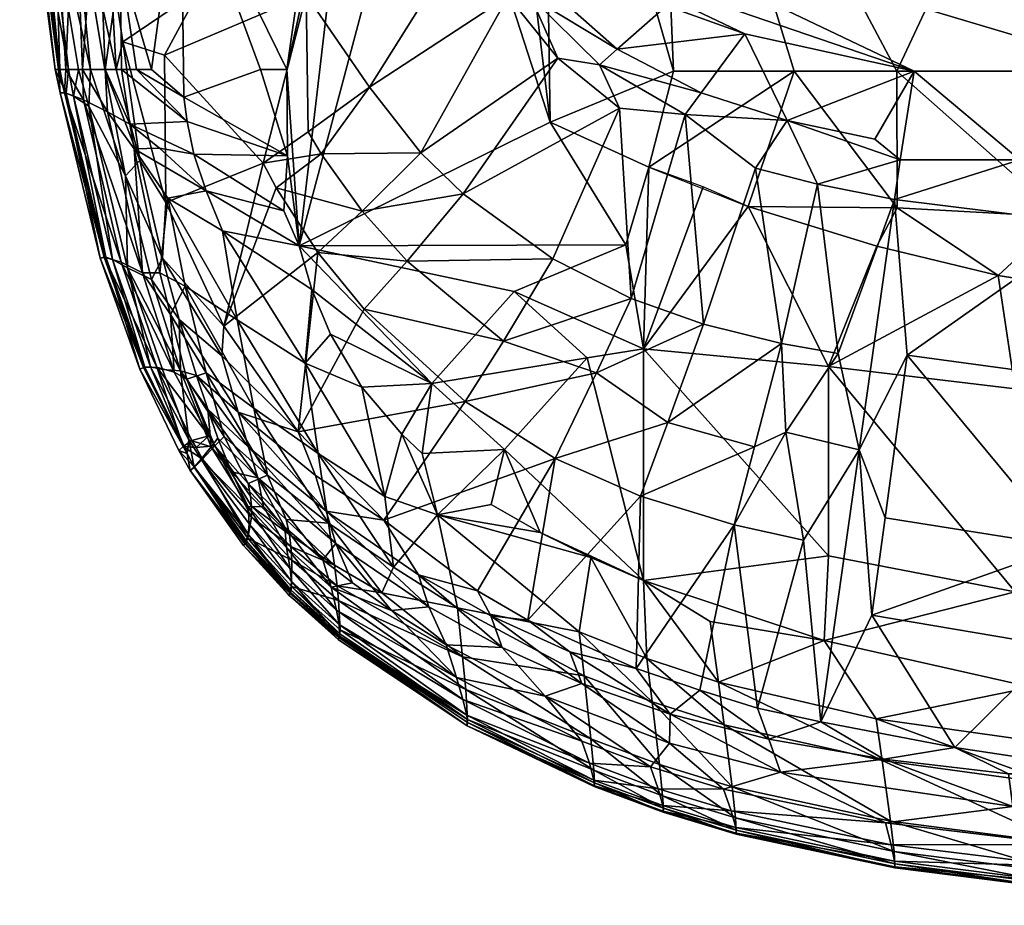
# Model space of a CAD drawing. Header units: inches. Extents: x 0 to 82.4, y -88 to 0.
# Tile 255 of 256: x 57.6 to 66.6, y -88 to -79.9. Entities that reach past the tile are written whole.
import ezdxf

# ---------------------------------------------------------------- set-up
doc = ezdxf.new("R2010")
doc.units = ezdxf.units.IN
doc.header["$MEASUREMENT"] = 0
doc.layers.add('AFUCH-3-STUP', color=5, linetype='Continuous')

msp = doc.modelspace()

# ---------------------------------------------------------------- meshes
at = {"layer": 'AFUCH-3-STUP'}
mesh = msp.add_polyface(dxfattribs=at)
corners = [(57.7388, -78.4753, 15.8189), (57.6694, -76.2211, 15.8554), (57.7121, -78.4754, 15.5531), (58.1722, -76.223, 16.3854), (58.1321, -78.4696, 16.3496), (58.3404, -78.4679, 16.4388), (57.8563, -78.4754, 14.6709), (57.7628, -76.223, 14.6518), (58.0835, -78.3946, 14.3929), (57.9573, -80.3571, 15.2615), (58.2051, -80.3571, 16.2456), (58.2788, -80.3571, 14.4458), (58.6526, -78.1126, 14.0924), (59.2687, -77.2278, 13.8623), (59.2986, -78.0152, 13.8659), (57.7381, -78.4755, 14.9991), (57.7112, -78.4755, 15.2913), (57.6326, -76.223, 15.3951), (59.1031, -78.3891, 16.654), (59.0983, -76.223, 16.6619), (58.5444, -78.3893, 16.5085), (57.8071, -78.4755, 16.0456), (57.941, -78.4731, 16.2233), (57.8039, -76.223, 16.1382), (57.9997, -80.3571, 15.9246), (58.5129, -80.3571, 14.2954), (58.4544, -79.3207, 14.238), (58.0754, -76.1944, 14.3282), (58.3015, -78.1262, 14.2472), (58.7579, -78.7609, 14.0752), (59.786, -78.9835, 13.7444), (58.5641, -77.2857, 14.1076), (58.3015, -78.1262, 14.2472), (59.2764, -79.6289, 13.9336), (58.4005, -78.7926, 14.2311), (57.7669, -78.4755, 15.9408), (57.9853, -80.3571, 15.8531), (58.0539, -80.3571, 16.0695), (58.079, -80.3571, 14.6804), (59.3445, -78.6382, 13.8684), (60.0003, -77.9124, 13.646), (58.55, -79.3733, 16.4789), (58.6901, -76.223, 16.5603), (59.6763, -79.4903, 13.8012)]
mesh.append_faces([[corners[k] for k in face] for face in [(28, 32, 34)]], dxfattribs={"vtx0": -1})
mesh.append_faces([[corners[k] for k in face] for face in [(21, 22, 23), (26, 8, 34), (34, 29, 26), (38, 15, 6), (34, 8, 28), (32, 12, 34)]], dxfattribs={"vtx0": -1, "vtx1": -1})
mesh.append_faces([[corners[k] for k in face] for face in [(0, 1, 2), (2, 9, 0), (12, 13, 14), (18, 19, 20), (25, 8, 26), (8, 27, 28), (26, 29, 30), (31, 12, 32), (30, 33, 26), (35, 23, 0), (0, 36, 35), (22, 37, 4), (6, 15, 17), (39, 40, 30), (30, 29, 39), (41, 18, 20), (1, 16, 2), (41, 20, 5), (20, 42, 5), (29, 12, 14), (12, 29, 34), (13, 40, 14), (36, 21, 35), (29, 14, 39), (39, 14, 40), (43, 33, 30)]], dxfattribs={"vtx0": -1, "vtx1": -1, "vtx2": -1})
mesh.append_faces([[corners[k] for k in face] for face in [(15, 9, 16), (15, 16, 17), (22, 4, 3), (35, 21, 23)]], dxfattribs={"vtx0": -1, "vtx2": -1})
mesh.append_faces([[corners[k] for k in face] for face in [(3, 4, 5), (6, 7, 8), (4, 10, 5), (8, 11, 6), (21, 24, 22), (16, 9, 2)]], dxfattribs={"vtx1": -1, "vtx2": -1})
mesh = msp.add_polyface(dxfattribs=at)
corners = [(61.3786, -77.4653, 17.0632), (60.18, -81.9627, 16.7092), (62.4679, -80.8354, 17.104), (59.786, -78.9835, 13.7444), (60.0003, -77.9124, 13.646), (60.7187, -78.3553, 13.4446), (62.0862, -79.6881, 13.2267), (60.8225, -80.5163, 13.5796), (61.7588, -79.0272, 13.2148), (60.2432, -79.6765, 13.6479), (62.0662, -77.4824, 17.1482), (60.7095, -77.448, 16.9671), (60.0666, -80.3571, 16.7872), (61.2907, -81.117, 13.5627), (61.4793, -77.4639, 13.2012), (61.9449, -78.3886, 13.1507), (62.2234, -76.223, 13.1307), (62.2854, -78.3508, 13.1388), (62.4369, -78.7751, 13.1388), (62.4415, -79.6069, 13.1673), (60.6587, -76.223, 16.9535), (61.6134, -78.5209, 13.2125), (59.1031, -78.3891, 16.654), (60.2528, -79.2891, 13.6206), (61.72, -78.4507, 13.184), (61.9449, -78.3886, 13.1507), (59.6763, -79.4903, 13.8012), (61.685, -78.0768, 13.178), (61.8706, -76.223, 13.1361), (62.8519, -79.3664, 13.1389), (61.4793, -77.4639, 13.2012), (61.1294, -78.2718, 13.3263), (62.5382, -80.2547, 13.2461), (62.2934, -79.6937, 13.1953), (61.72, -78.4507, 13.184), (61.5781, -78.0865, 13.2003), (62.3977, -76.223, 17.1836), (62.9186, -80.3151, 13.2124), (60.2626, -80.9257, 13.7552), (63.0811, -80.172, 13.1785)]
mesh.append_faces([[corners[k] for k in face] for face in [(0, 1, 2), (3, 4, 5), (6, 7, 8), (7, 9, 8), (2, 10, 0), (1, 11, 12), (13, 7, 6), (5, 4, 14), (15, 16, 17), (18, 19, 8), (12, 11, 20), (3, 5, 21), (20, 22, 12), (8, 23, 21), (24, 25, 8), (21, 23, 3), (26, 3, 23), (27, 28, 15), (29, 19, 18), (8, 25, 18), (30, 21, 31), (5, 14, 30), (6, 32, 13), (6, 8, 33), (34, 21, 35), (25, 17, 18), (36, 10, 2), (37, 32, 33), (32, 6, 33), (38, 9, 7), (11, 1, 0), (8, 21, 24), (23, 9, 26), (8, 9, 23), (27, 15, 34), (27, 34, 35), (30, 31, 5), (5, 31, 21), (33, 39, 37), (19, 39, 33), (8, 19, 33), (27, 35, 30), (21, 30, 35)]], dxfattribs={"vtx0": -1, "vtx1": -1, "vtx2": -1})
mesh = msp.add_polyface(dxfattribs=at)
corners = [(62.8519, -79.3664, 13.1389), (62.4369, -78.7751, 13.1388), (65.7864, -80.3711, 13.1388), (63.8681, -82.6774, 13.4523), (63.7004, -80.7665, 13.2104), (64.3417, -81.2559, 13.2386), (64.5781, -82.8533, 13.4474), (65.0054, -83.064, 17.1417), (64.2733, -81.6048, 17.2101), (63.321, -82.9018, 17.0419), (65.4482, -81.9668, 17.2482), (64.6924, -80.3711, 17.243), (65.6326, -81.6157, 17.228), (62.3977, -76.223, 17.1836), (62.4679, -80.8354, 17.104), (63.5936, -80.3711, 17.1715), (62.4937, -82.0826, 13.5006), (63.1005, -80.7105, 13.2515), (63.2074, -82.4428, 13.4665), (64.6304, -80.8224, 13.1766), (63.8452, -80.5706, 13.1782), (64.2441, -80.0308, 13.1389), (63.5304, -79.7767, 13.1389), (63.0811, -80.172, 13.1785), (63.3674, -81.2459, 17.1657), (63.4245, -76.223, 17.2766), (63.1585, -81.955, 17.105), (62.1394, -82.38, 16.9632), (62.4415, -79.6069, 13.1673), (64.9048, -81.4015, 13.238), (65.6073, -81.541, 13.2406), (65.0949, -82.945, 13.4468), (63.8625, -81.4257, 17.1994), (65.6298, -80.3711, 17.2857), (62.8924, -83.1206, 13.5961), (65.6583, -81.1793, 13.1951), (62.9186, -80.3151, 13.2124), (62.5382, -80.2547, 13.2461)]
mesh.append_faces([[corners[k] for k in face] for face in [(0, 1, 2), (3, 4, 5), (3, 5, 6), (7, 8, 9), (10, 8, 7), (11, 8, 12), (13, 14, 15), (16, 17, 18), (19, 20, 21), (22, 21, 23), (24, 15, 14), (8, 10, 12), (25, 13, 15), (9, 26, 27), (28, 22, 23), (29, 30, 31), (32, 24, 9), (11, 24, 8), (18, 4, 3), (25, 15, 11), (11, 15, 24), (23, 21, 20), (17, 4, 18), (21, 0, 2), (19, 21, 2), (9, 24, 26), (14, 26, 24), (33, 25, 11), (18, 3, 34), (5, 4, 19), (35, 29, 19), (8, 32, 9), (4, 17, 36), (17, 37, 36), (6, 29, 31), (36, 20, 4), (20, 19, 4), (29, 5, 19), (5, 29, 6), (0, 22, 28), (21, 22, 0), (23, 20, 36)]], dxfattribs={"vtx0": -1, "vtx1": -1, "vtx2": -1})
mesh = msp.add_polyface(dxfattribs=at)
corners = [(65.6298, -80.3711, 17.2857), (67.5756, -76.223, 17.4358), (63.4245, -76.223, 17.2766), (70.2736, -80.3711, 17.302), (68.1658, -76.223, 17.4353), (68.6251, -80.3711, 17.329), (67.4179, -81.7651, 13.2448), (69.9154, -81.8707, 13.2425), (69.7612, -83.3854, 13.4544), (65.7237, -82.9596, 13.4354), (67.3113, -83.1754, 13.4451), (65.7864, -80.3711, 13.1388), (62.4369, -78.7751, 13.1388), (67.7992, -80.3711, 13.1389), (67.1263, -80.3711, 17.3232), (67.8179, -81.2719, 13.1802), (69.9496, -80.3711, 13.1389), (67.9162, -82.4508, 17.2613), (66.5527, -82.2323, 17.2663), (66.7077, -83.2658, 17.1853), (66.7496, -81.179, 13.1797), (67.129, -81.6995, 17.2631), (69.0582, -82.6427, 17.2563), (65.6073, -81.541, 13.2406), (65.6583, -81.1793, 13.1951), (65.0949, -82.945, 13.4468), (65.2855, -83.8219, 13.5858), (65.0054, -83.064, 17.1417), (68.628, -81.7608, 17.2677), (64.6304, -80.8224, 13.1766), (65.4272, -80.9916, 13.1775), (65.6326, -81.6157, 17.228), (64.9048, -81.4015, 13.238), (64.6924, -80.3711, 17.243), (62.2854, -78.3508, 13.1388), (77.4861, -78.5512, 13.1391), (65.4482, -81.9668, 17.2482), (70.2807, -81.7984, 17.2572), (68.7354, -83.4296, 17.1904), (67.2097, -83.3142, 17.1909), (68.8128, -76.223, 17.4294)]
mesh.append_faces([[corners[k] for k in face] for face in [(0, 1, 2), (3, 4, 5), (6, 7, 8), (9, 6, 10), (11, 12, 13), (14, 1, 0), (5, 1, 14), (15, 16, 7), (17, 18, 19), (20, 11, 13), (21, 18, 22), (23, 6, 9), (24, 11, 20), (25, 23, 26), (19, 18, 27), (22, 28, 21), (29, 11, 30), (26, 23, 9), (0, 31, 21), (31, 18, 21), (4, 1, 5), (24, 20, 23), (23, 32, 24), (33, 31, 0), (12, 34, 35), (18, 36, 27), (31, 36, 18), (15, 7, 6), (23, 20, 6), (37, 5, 28), (28, 5, 14), (28, 14, 21), (21, 14, 0), (38, 22, 17), (10, 6, 8), (39, 17, 19), (20, 15, 6), (13, 15, 20), (13, 12, 16), (16, 15, 13), (40, 4, 3), (29, 30, 24), (11, 24, 30)]], dxfattribs={"vtx0": -1, "vtx1": -1, "vtx2": -1})
mesh = msp.add_polyface(dxfattribs=at)
corners = [(69.9496, -80.3711, 13.1389), (62.4369, -78.7751, 13.1388), (77.4861, -78.5512, 13.1391), (71.2955, -83.498, 13.4555), (71.2171, -81.8496, 13.2361), (72.3141, -83.4764, 13.4455), (73.5259, -82.0268, 13.2685), (73.6524, -83.1127, 17.0844), (73.2477, -81.0944, 17.1818), (72.6367, -81.6542, 17.2037), (71.5728, -76.223, 17.3388), (70.8607, -80.3711, 17.2817), (71.8105, -78.582, 17.2884), (73.172, -80.3711, 13.139), (71.0351, -80.3711, 13.1389), (69.7612, -83.3854, 13.4544), (69.9154, -81.8707, 13.2425), (70.7153, -83.4477, 13.4527), (72.4543, -82.731, 17.1891), (71.2689, -83.0709, 17.1932), (70.7266, -82.7395, 17.2199), (70.2807, -81.7984, 17.2572), (69.0582, -82.6427, 17.2563), (72.9272, -82.4914, 17.152), (70.1876, -76.223, 17.3976), (68.8128, -76.223, 17.4294), (70.2736, -80.3711, 17.302), (70.4832, -81.3443, 13.1786), (69.3155, -83.4594, 17.184), (62.2854, -78.3508, 13.1388), (77.9439, -76.223, 13.1366), (71.0351, -80.3711, 13.1389), (72.8833, -80.7924, 17.2148), (73.658, -77.5625, 17.1828), (73.2019, -77.569, 17.2282), (73.6911, -80.0055, 17.1606), (68.628, -81.7608, 17.2677), (73.2345, -80.0121, 17.2021), (68.6251, -80.3711, 17.329), (73.6433, -83.228, 17.0755), (73.7049, -81.0879, 17.144)]
mesh.append_faces([[corners[k] for k in face] for face in [(0, 1, 2), (3, 4, 5), (5, 4, 6), (7, 8, 9), (10, 11, 12), (13, 6, 14), (15, 16, 17), (18, 9, 19), (20, 21, 22), (23, 9, 18), (14, 6, 4), (24, 25, 26), (11, 24, 26), (11, 21, 20), (17, 16, 4), (16, 0, 27), (20, 22, 28), (2, 29, 30), (2, 31, 0), (27, 0, 31), (9, 8, 32), (33, 34, 35), (21, 36, 22), (4, 27, 31), (4, 16, 27), (9, 11, 19), (32, 11, 9), (37, 34, 12), (21, 26, 38), (11, 26, 21), (10, 24, 11), (18, 39, 7), (19, 11, 20), (4, 3, 17), (37, 32, 8), (11, 32, 12), (12, 32, 37), (23, 18, 7), (9, 23, 7), (34, 37, 35), (40, 37, 8), (40, 8, 7)]], dxfattribs={"vtx0": -1, "vtx1": -1, "vtx2": -1})
mesh = msp.add_polyface(dxfattribs=at)
corners = [(58.3404, -78.4679, 16.4388), (58.2051, -80.3571, 16.2456), (58.4108, -80.3571, 16.3696), (58.8332, -80.3571, 16.5185), (59.1031, -78.3891, 16.654), (58.55, -79.3733, 16.4789), (58.079, -80.3571, 14.6804), (57.9573, -80.3571, 15.2615), (57.7381, -78.4755, 14.9991), (57.941, -78.4731, 16.2233), (57.9997, -80.3571, 15.9246), (58.0539, -80.3571, 16.0695), (58.4075, -80.3571, 14.3554), (58.2788, -80.3571, 14.4458), (58.0835, -78.3946, 14.3929), (58.5731, -80.1048, 14.2419), (58.4544, -79.3207, 14.238), (59.2764, -79.6289, 13.9336), (57.9853, -80.3571, 15.8531), (57.7388, -78.4753, 15.8189), (59.1294, -80.6076, 16.5818), (57.8563, -78.4754, 14.6709), (58.1673, -80.3571, 14.553), (60.2432, -79.6765, 13.6479), (59.8524, -81.2112, 13.8893), (58.9524, -80.2264, 14.0896), (59.8291, -80.3571, 16.7422), (58.5611, -80.3571, 16.432), (58.2153, -80.6318, 16.2123), (58.0425, -80.5673, 15.9403), (58.1321, -78.4696, 16.3496), (58.0577, -80.5709, 14.8293), (58.0005, -80.569, 15.6407), (58.6961, -80.3571, 16.4779), (59.1582, -80.832, 16.5767), (58.2642, -80.6922, 14.5162), (58.1223, -80.5999, 14.683), (58.6371, -80.855, 16.4259), (58.7279, -81.1871, 14.2792), (58.5129, -80.3571, 14.2954), (58.0005, -80.5688, 15.1994), (57.8071, -78.4755, 16.0456), (58.4337, -80.7429, 16.3469), (59.6763, -79.4903, 13.8012), (60.0666, -80.3571, 16.7872)]
mesh.append_faces([[corners[k] for k in face] for face in [(21, 22, 6), (30, 11, 1), (15, 39, 16), (6, 22, 36), (41, 18, 10)]], dxfattribs={"vtx0": -1, "vtx1": -1})
mesh.append_faces([[corners[k] for k in face] for face in [(0, 1, 2), (3, 4, 5), (6, 7, 8), (9, 10, 11), (7, 18, 19), (4, 3, 20), (23, 24, 25), (26, 4, 20), (5, 2, 27), (28, 11, 29), (7, 6, 31), (18, 7, 32), (13, 22, 21), (33, 27, 34), (5, 27, 33), (17, 23, 25), (17, 25, 15), (0, 2, 5), (11, 10, 29), (29, 18, 32), (22, 13, 35), (36, 22, 35), (37, 27, 2), (1, 11, 28), (32, 7, 40), (7, 31, 40), (10, 18, 29), (2, 1, 42), (39, 12, 14), (43, 23, 17), (44, 4, 26), (33, 3, 5), (3, 33, 20)]], dxfattribs={"vtx0": -1, "vtx1": -1, "vtx2": -1})
mesh.append_faces([[corners[k] for k in face] for face in [(12, 13, 14), (31, 6, 36)]], dxfattribs={"vtx0": -1, "vtx2": -1})
mesh.append_faces([[corners[k] for k in face] for face in [(15, 16, 17), (15, 38, 39)]], dxfattribs={"vtx1": -1, "vtx2": -1})
mesh = msp.add_polyface(dxfattribs=at)
corners = [(60.18, -81.9627, 16.7092), (61.3908, -83.2174, 16.7817), (62.1394, -82.38, 16.9632), (60.2343, -83.0328, 16.6254), (59.4802, -81.8264, 16.5864), (59.6151, -82.6381, 16.5493), (61.6751, -81.4903, 13.547), (63.1005, -80.7105, 13.2515), (62.4937, -82.0826, 13.5006), (60.1708, -83.6598, 14.1523), (59.4931, -82.6942, 14.1834), (60.3519, -82.023, 13.864), (60.2967, -82.3613, 16.6978), (63.1585, -81.955, 17.105), (59.9719, -81.4336, 13.8828), (62.5382, -80.2547, 13.2461), (62.4679, -80.8354, 17.104), (62.8052, -82.9849, 16.9816), (60.3815, -81.1245, 13.7495), (60.7556, -81.6477, 13.7334), (60.2626, -80.9257, 13.7552), (59.8524, -81.2112, 13.8893), (60.2432, -79.6765, 13.6479), (61.2907, -81.117, 13.5627), (61.1646, -82.1024, 13.7144), (62.0434, -82.8327, 13.664), (63.2074, -82.4428, 13.4665), (60.0753, -81.1445, 16.7462), (60.0666, -80.3571, 16.7872), (59.3313, -81.4632, 16.5787), (60.0404, -81.6434, 16.7075), (60.7736, -82.5404, 13.8434), (62.8924, -83.1206, 13.5961), (60.8225, -80.5163, 13.5796), (61.6942, -83.3809, 13.7958), (63.321, -82.9018, 17.0419), (59.2208, -81.1277, 16.5743), (60.7523, -83.2513, 16.6849), (60.4655, -82.7678, 16.6892), (59.8291, -80.3571, 16.7422)]
mesh.append_faces([[corners[k] for k in face] for face in [(0, 1, 2), (3, 4, 5), (6, 7, 8), (9, 10, 11), (3, 12, 4), (2, 13, 0), (10, 14, 11), (6, 15, 7), (0, 13, 16), (1, 17, 2), (14, 18, 19), (20, 21, 22), (19, 18, 23), (6, 8, 24), (24, 8, 25), (8, 26, 25), (27, 0, 28), (29, 0, 30), (6, 24, 19), (11, 31, 9), (23, 6, 19), (15, 6, 23), (25, 26, 32), (12, 0, 4), (12, 1, 0), (18, 33, 23), (31, 25, 34), (2, 17, 35), (30, 0, 27), (27, 36, 30), (24, 31, 11), (24, 25, 31), (11, 14, 19), (19, 24, 11), (37, 38, 3), (18, 14, 21), (14, 10, 21), (18, 20, 33), (18, 21, 20), (38, 1, 12), (38, 12, 3), (28, 39, 27)]], dxfattribs={"vtx0": -1, "vtx1": -1, "vtx2": -1})
mesh = msp.add_polyface(dxfattribs=at)
corners = [(59.8524, -81.2112, 13.8893), (58.9653, -81.5671, 14.2204), (58.9524, -80.2264, 14.0896), (58.6165, -82.1642, 14.5299), (58.2642, -80.6922, 14.5162), (58.5972, -81.3251, 14.3673), (58.3662, -82.0747, 15.6407), (58.0005, -80.5688, 15.1994), (58.3662, -82.0747, 15.1993), (58.0577, -80.5709, 14.8293), (58.4797, -82.0875, 14.6871), (58.5731, -80.1048, 14.2419), (58.2153, -80.6318, 16.2123), (58.0425, -80.5673, 15.9403), (58.5573, -82.1119, 16.2047), (58.4041, -82.0662, 15.9401), (58.0005, -80.569, 15.6407), (58.7279, -81.1871, 14.2792), (58.9353, -82.0766, 14.3036), (58.6753, -81.079, 16.4229), (58.9096, -82.2105, 16.4012), (58.9843, -81.5279, 16.4883), (58.4337, -80.7429, 16.3469), (58.7529, -82.2106, 16.329), (60.0753, -81.1445, 16.7462), (59.8291, -80.3571, 16.7422), (59.1294, -80.6076, 16.5818), (58.1223, -80.5999, 14.683), (58.4186, -82.0675, 14.8301), (58.6371, -80.855, 16.4259), (58.9083, -81.0742, 16.4886), (59.2208, -81.1277, 16.5743), (58.2788, -80.3571, 14.4458), (58.4075, -80.3571, 14.3554), (59.3313, -81.4632, 16.5787), (60.0404, -81.6434, 16.7075), (58.6753, -81.079, 16.4229), (58.5611, -80.3571, 16.432), (59.1582, -80.832, 16.5767), (58.2051, -80.3571, 16.2456), (58.4108, -80.3571, 16.3696), (58.6961, -80.3571, 16.4779), (59.4802, -81.8264, 16.5864), (58.5129, -80.3571, 14.2954)]
mesh.append_faces([[corners[k] for k in face] for face in [(12, 13, 14), (13, 16, 15), (36, 30, 19)]], dxfattribs={"vtx0": -1, "vtx1": -1})
mesh.append_faces([[corners[k] for k in face] for face in [(0, 1, 2), (6, 7, 8), (7, 9, 8), (2, 1, 11), (16, 7, 6), (17, 1, 18), (19, 20, 21), (22, 12, 23), (24, 25, 26), (23, 19, 22), (22, 19, 29), (29, 30, 31), (5, 32, 33), (30, 34, 31), (31, 34, 35), (4, 32, 5), (15, 16, 6), (19, 30, 29), (21, 34, 19), (37, 29, 38), (22, 39, 12), (33, 17, 5), (5, 17, 18), (29, 40, 22), (26, 38, 24), (41, 38, 26), (34, 30, 36), (42, 34, 21), (38, 31, 24), (38, 29, 31), (43, 17, 33)]], dxfattribs={"vtx0": -1, "vtx1": -1, "vtx2": -1})
mesh.append_faces([[corners[k] for k in face] for face in [(10, 4, 3), (14, 13, 15), (1, 17, 11), (27, 28, 9), (28, 27, 10), (34, 36, 19)]], dxfattribs={"vtx0": -1, "vtx2": -1})
mesh.append_faces([[corners[k] for k in face] for face in [(3, 4, 5), (10, 27, 4), (9, 28, 8)]], dxfattribs={"vtx1": -1, "vtx2": -1})
mesh = msp.add_polyface(dxfattribs=at)
corners = [(58.7529, -82.2106, 16.329), (58.2153, -80.6318, 16.2123), (58.5573, -82.1119, 16.2047), (59.0399, -83.1156, 16.3054), (58.9096, -82.2105, 16.4012), (59.1423, -82.3314, 16.4648), (58.9843, -81.5279, 16.4883), (58.936, -83.0901, 14.549), (58.8251, -83.0658, 14.693), (58.6165, -82.1642, 14.5299), (58.4797, -82.0875, 14.6871), (58.7294, -83.0875, 15.1993), (58.7293, -83.0875, 15.6407), (58.3662, -82.0747, 15.1993), (59.6241, -83.4799, 14.2798), (59.0877, -82.6359, 14.3276), (59.4743, -82.9647, 14.2341), (59.007, -82.5904, 16.3897), (59.1549, -83.1784, 16.3516), (59.3332, -83.1216, 16.4272), (58.3662, -82.0747, 15.6407), (58.7625, -83.0717, 15.9397), (58.8843, -83.0676, 16.1944), (58.4041, -82.0662, 15.9401), (58.4186, -82.0675, 14.8301), (58.9353, -82.0766, 14.3036), (59.0985, -83.103, 14.4257), (58.775, -83.0686, 14.8312), (58.5972, -81.3251, 14.3673), (58.8336, -82.2692, 14.3894), (59.8524, -81.2112, 13.8893), (59.4931, -82.6942, 14.1834), (58.9653, -81.5671, 14.2204), (59.4931, -82.6942, 14.1834), (59.6151, -82.6381, 16.5493), (58.6753, -81.079, 16.4229), (59.4802, -81.8264, 16.5864), (59.7686, -83.4433, 16.4944), (59.2443, -83.1441, 14.3588), (60.18, -81.9627, 16.7092), (59.3313, -81.4632, 16.5787)]
mesh.append_faces([[corners[k] for k in face] for face in [(7, 8, 9), (21, 22, 23), (9, 26, 7), (22, 3, 2)]], dxfattribs={"vtx0": -1, "vtx1": -1})
mesh.append_faces([[corners[k] for k in face] for face in [(2, 3, 0), (4, 5, 6), (11, 12, 13), (14, 15, 16), (17, 18, 19), (13, 12, 20), (13, 24, 11), (16, 15, 25), (24, 27, 11), (28, 29, 9), (29, 26, 9), (30, 31, 32), (25, 32, 33), (6, 5, 34), (12, 21, 20), (3, 17, 0), (4, 35, 0), (27, 24, 10), (15, 26, 29), (34, 36, 6), (5, 37, 34), (3, 18, 17), (5, 17, 19), (5, 19, 37), (15, 29, 25), (25, 29, 28), (38, 26, 15), (16, 25, 33), (0, 17, 4), (4, 17, 5), (36, 39, 40), (32, 31, 33), (33, 31, 16)]], dxfattribs={"vtx0": -1, "vtx1": -1, "vtx2": -1})
mesh.append_faces([[corners[k] for k in face] for face in [(0, 1, 2), (23, 22, 2), (20, 21, 23), (27, 10, 8)]], dxfattribs={"vtx0": -1, "vtx2": -1})
mesh.append_faces([[corners[k] for k in face] for face in [(8, 10, 9)]], dxfattribs={"vtx1": -1, "vtx2": -1})
mesh = msp.add_polyface(dxfattribs=at)
corners = [(65.0054, -83.064, 17.1417), (65.0054, -84.7877, 16.9205), (66.7076, -85.1166, 16.9366), (67.1701, -84.7039, 13.7075), (67.0874, -85.6139, 13.8906), (65.4028, -85.3299, 13.8691), (67.0142, -86.4964, 16.6488), (68.8365, -86.2797, 16.7367), (66.8569, -85.9843, 16.767), (65.4945, -86.6541, 16.5404), (64.0554, -86.3279, 16.529), (65.5711, -87.2072, 16.3377), (65.4393, -86.2741, 16.6394), (64.9682, -85.5605, 16.7738), (64.0032, -85.9386, 16.623), (69.7524, -84.9836, 13.7277), (66.1582, -86.5343, 14.15), (65.2855, -83.8219, 13.5858), (64.9359, -86.3002, 14.1339), (64.7787, -84.6463, 13.7506), (67.2097, -83.3142, 17.1909), (67.2096, -85.1954, 16.936), (68.7354, -85.3833, 16.9225), (68.7354, -83.4296, 17.1904), (67.9162, -82.4508, 17.2613), (65.0949, -82.945, 13.4468), (64.6173, -83.6623, 13.5775), (66.7077, -83.2658, 17.1853), (65.7237, -82.9596, 13.4354), (67.3113, -83.1754, 13.4451), (65.5227, -84.4416, 13.6904), (67.4082, -86.7237, 14.1716), (65.5096, -86.6402, 14.2114), (64.4613, -86.4576, 14.2152), (64.5691, -86.759, 14.3201), (67.0651, -86.8678, 16.5469), (64.5781, -82.8533, 13.4474), (68.156, -85.7531, 13.9042), (68.6642, -86.875, 14.1941), (66.6484, -86.7744, 14.2094), (69.7612, -83.3854, 13.4544), (64.3598, -86.1764, 14.1328), (67.6441, -86.8565, 14.2088)]
mesh.append_faces([[corners[k] for k in face] for face in [(0, 1, 2), (3, 4, 5), (6, 7, 8), (9, 10, 11), (12, 13, 14), (12, 8, 13), (15, 4, 3), (5, 4, 16), (17, 18, 19), (20, 21, 22), (17, 5, 18), (16, 18, 5), (23, 24, 20), (6, 8, 12), (25, 17, 26), (0, 2, 27), (1, 13, 2), (3, 28, 29), (21, 8, 22), (13, 8, 2), (17, 19, 26), (28, 30, 17), (30, 5, 17), (16, 4, 31), (18, 16, 32), (32, 33, 18), (33, 32, 34), (35, 12, 9), (9, 12, 14), (35, 6, 12), (30, 28, 3), (5, 30, 3), (36, 25, 26), (31, 37, 38), (16, 39, 32), (16, 31, 39), (40, 3, 29), (27, 21, 20), (19, 18, 41), (4, 37, 31), (2, 8, 21), (27, 2, 21), (39, 31, 42)]], dxfattribs={"vtx0": -1, "vtx1": -1, "vtx2": -1})
mesh = msp.add_polyface(dxfattribs=at)
corners = [(60.9514, -84.4619, 14.1359), (62.5152, -83.9018, 13.7644), (61.8069, -85.1057, 14.1271), (61.6703, -85.7095, 16.3898), (60.9351, -85.1262, 16.4163), (60.5256, -85.0605, 16.3319), (60.7736, -82.5404, 13.8434), (61.6942, -83.3809, 13.7958), (60.1708, -83.6598, 14.1523), (60.553, -85.4637, 16.0517), (61.6986, -86.0077, 16.2672), (60.5394, -85.1955, 16.277), (60.4728, -85.074, 14.466), (61.6151, -85.8972, 14.469), (60.5212, -85.2831, 14.5752), (61.2673, -84.9612, 14.1964), (61.5219, -85.6005, 14.3509), (62.0311, -85.6244, 14.2445), (62.4235, -86.0676, 14.3357), (61.4405, -84.4137, 16.6315), (62.0532, -83.8184, 16.797), (61.3025, -83.8558, 16.6919), (60.547, -85.5211, 15.8822), (61.716, -86.2789, 15.9957), (60.5506, -85.5001, 15.9686), (61.4405, -84.4137, 16.6315), (61.6232, -85.2621, 16.5025), (62.7324, -85.4814, 16.5998), (60.5441, -85.4132, 14.6933), (61.7076, -86.2414, 14.7531), (60.5475, -85.5208, 14.9502), (61.6728, -86.0966, 14.5919), (61.0212, -85.2853, 14.3632), (60.4266, -84.3827, 14.2446), (61.4405, -84.4137, 16.6315), (61.1155, -83.6797, 16.6881), (60.9625, -84.2486, 16.5893), (61.3631, -85.2532, 14.2632), (60.5133, -84.6748, 14.3004), (60.7523, -83.2513, 16.6849), (61.9264, -85.3348, 14.1717), (61.9296, -84.3193, 16.7109), (61.3908, -83.2174, 16.7817), (61.6232, -85.2621, 16.5025), (61.0401, -84.8917, 16.4903), (62.2648, -85.3731, 14.1242), (61.5219, -85.6005, 14.3509), (61.716, -86.2789, 15.9957), (62.3782, -84.5764, 16.7263)]
mesh.append_faces([[corners[k] for k in face] for face in [(10, 3, 11)]], dxfattribs={"vtx0": -1, "vtx1": -1})
mesh.append_faces([[corners[k] for k in face] for face in [(0, 1, 2), (3, 4, 5), (6, 7, 8), (12, 13, 14), (0, 2, 15), (16, 17, 18), (19, 20, 21), (22, 23, 24), (25, 26, 27), (28, 29, 30), (13, 31, 14), (7, 1, 0), (13, 12, 32), (8, 7, 0), (15, 33, 0), (34, 35, 36), (37, 17, 16), (38, 37, 32), (14, 31, 28), (36, 35, 39), (15, 2, 40), (41, 20, 19), (20, 42, 21), (35, 42, 39), (43, 34, 44), (44, 34, 36), (2, 45, 40), (32, 37, 46), (46, 13, 32), (43, 4, 3), (4, 43, 44), (37, 33, 15), (17, 37, 15), (25, 41, 19), (11, 3, 5), (21, 35, 34), (21, 42, 35), (15, 40, 17), (48, 41, 25)]], dxfattribs={"vtx0": -1, "vtx1": -1, "vtx2": -1})
mesh.append_faces([[corners[k] for k in face] for face in [(9, 10, 11), (24, 47, 9)]], dxfattribs={"vtx0": -1, "vtx2": -1})
mesh = msp.add_polyface(dxfattribs=at)
corners = [(59.7199, -83.7966, 14.3167), (59.3476, -83.452, 14.3844), (59.2443, -83.1441, 14.3588), (59.7448, -84.4353, 16.2556), (59.4129, -83.7873, 16.325), (59.2979, -83.9061, 16.1886), (59.7686, -83.4433, 16.4944), (60.4488, -84.4909, 16.4656), (60.3536, -83.8556, 16.5502), (59.6241, -83.4799, 14.2798), (59.4743, -82.9647, 14.2341), (60.1708, -83.6598, 14.1523), (59.4969, -83.7022, 16.3803), (59.7168, -84.1296, 16.3568), (59.8927, -84.0538, 16.4274), (59.3332, -83.1216, 16.4272), (59.4401, -83.7172, 14.413), (59.8048, -84.077, 14.3584), (59.5629, -84.0225, 14.4513), (59.7144, -84.3425, 14.5012), (59.2879, -83.9087, 14.6251), (59.3784, -83.7964, 14.4756), (59.2979, -83.9061, 16.1886), (59.4129, -83.7873, 16.325), (59.1549, -83.1784, 16.3516), (59.3784, -83.7964, 14.4756), (59.1747, -83.7311, 14.5917), (60.7523, -83.2513, 16.6849), (61.3908, -83.2174, 16.7817), (60.4655, -82.7678, 16.6892), (60.3303, -84.0574, 14.1934), (60.9514, -84.4619, 14.1359), (60.2343, -83.0328, 16.6254), (59.6151, -82.6381, 16.5493), (59.24, -83.8026, 16.1873), (60.4266, -84.3827, 14.2446), (59.0985, -83.103, 14.4257), (59.3565, -83.6956, 16.3233), (59.1549, -83.1784, 16.3516), (59.2249, -83.9792, 15.9675), (60.9625, -84.2486, 16.5893), (59.0877, -82.6359, 14.3276), (59.4931, -82.6942, 14.1834), (59.7378, -84.2445, 16.3307), (59.3565, -83.6956, 16.3233), (59.2005, -83.7376, 16.1881), (59.3565, -83.6956, 16.3233), (59.745, -84.3344, 16.3016)]
mesh.append_faces([[corners[k] for k in face] for face in [(3, 4, 5), (22, 23, 34)]], dxfattribs={"vtx0": -1, "vtx1": -1})
mesh.append_faces([[corners[k] for k in face] for face in [(0, 1, 2), (6, 7, 8), (9, 10, 11), (12, 13, 14), (14, 15, 12), (16, 17, 18), (19, 20, 21), (15, 24, 12), (27, 28, 29), (30, 9, 11), (31, 30, 11), (15, 14, 6), (6, 14, 7), (4, 23, 5), (8, 32, 33), (35, 0, 9), (0, 2, 9), (21, 16, 18), (21, 36, 1), (33, 6, 8), (21, 18, 19), (23, 4, 37), (34, 23, 37), (4, 13, 12), (12, 38, 4), (40, 32, 8), (9, 2, 41), (0, 17, 1), (11, 10, 42), (13, 4, 43), (35, 9, 30), (16, 21, 1), (17, 16, 1), (32, 40, 27), (44, 45, 37), (4, 38, 46), (46, 37, 4), (43, 4, 47)]], dxfattribs={"vtx0": -1, "vtx1": -1, "vtx2": -1})
mesh.append_faces([[corners[k] for k in face] for face in [(25, 20, 26), (39, 5, 22)]], dxfattribs={"vtx0": -1, "vtx2": -1})
mesh.append_faces([[corners[k] for k in face] for face in [(22, 5, 23)]], dxfattribs={"vtx1": -1, "vtx2": -1})
mesh = msp.add_polyface(dxfattribs=at)
corners = [(64.1461, -84.5064, 13.7494), (64.3598, -86.1764, 14.1328), (63.833, -86.0128, 14.1242), (63.321, -82.9018, 17.0419), (63.321, -85.012, 16.7534), (65.0054, -84.7877, 16.9205), (65.0054, -83.064, 17.1417), (63.2922, -84.2449, 13.7521), (63.254, -85.8162, 14.1222), (64.0032, -85.9386, 16.623), (64.9682, -85.5605, 16.7738), (63.9278, -85.3861, 16.7356), (62.8402, -84.8037, 16.741), (61.4405, -84.4137, 16.6315), (62.7324, -85.4814, 16.5998), (61.3908, -83.2174, 16.7817), (62.0532, -83.8184, 16.797), (62.8052, -82.9849, 16.9816), (63.8681, -82.6774, 13.4523), (64.5781, -82.8533, 13.4474), (63.5415, -83.5731, 13.6147), (64.3322, -83.7935, 13.6108), (62.2648, -85.3731, 14.1242), (61.6942, -83.3809, 13.7958), (62.8924, -83.1206, 13.5961), (62.5152, -83.9018, 13.7644), (63.3495, -85.7249, 16.6124), (61.6232, -85.2621, 16.5025), (61.6703, -85.7095, 16.3898), (62.7778, -85.8805, 16.5129), (62.647, -85.6644, 14.1537), (61.9264, -85.3348, 14.1717), (62.3782, -84.5764, 16.7263), (61.8069, -85.1057, 14.1271), (64.6173, -83.6623, 13.5775), (64.7787, -84.6463, 13.7506), (63.3982, -86.1189, 16.5217), (62.0434, -82.8327, 13.664), (62.7586, -85.9509, 14.2309), (62.0311, -85.6244, 14.2445), (61.9296, -84.3193, 16.7109)]
mesh.append_faces([[corners[k] for k in face] for face in [(0, 1, 2), (3, 4, 5), (3, 5, 6), (7, 0, 8), (9, 10, 11), (12, 13, 14), (15, 16, 17), (18, 19, 20), (20, 19, 21), (22, 7, 8), (23, 24, 25), (9, 4, 26), (4, 12, 26), (16, 4, 17), (27, 28, 29), (25, 7, 22), (24, 20, 25), (4, 10, 5), (24, 18, 20), (8, 30, 22), (7, 21, 0), (31, 22, 30), (4, 16, 32), (14, 27, 29), (25, 20, 7), (20, 21, 7), (33, 25, 22), (34, 35, 0), (35, 1, 0), (26, 12, 14), (26, 14, 36), (12, 4, 32), (32, 13, 12), (8, 0, 2), (37, 24, 23), (10, 4, 11), (11, 4, 9), (17, 4, 3), (31, 30, 38), (39, 31, 38), (34, 0, 21), (21, 19, 34), (32, 16, 40)]], dxfattribs={"vtx0": -1, "vtx1": -1, "vtx2": -1})
mesh = msp.add_polyface(dxfattribs=at)
corners = [(59.2005, -83.7376, 16.1881), (59.3565, -83.6956, 16.3233), (58.8843, -83.0676, 16.1944), (58.7294, -83.0875, 15.1993), (59.0845, -83.8282, 15.3989), (58.7293, -83.0875, 15.6407), (59.1594, -83.8552, 14.8319), (58.8251, -83.0658, 14.693), (59.1747, -83.7311, 14.5917), (58.7625, -83.0717, 15.9397), (59.1219, -83.792, 15.9326), (59.3784, -83.7964, 14.4756), (59.0985, -83.103, 14.4257), (58.775, -83.0686, 14.8312), (59.0399, -83.1156, 16.3054), (59.2246, -83.9793, 14.8608), (59.1882, -84.0121, 15.4211), (59.1882, -84.0121, 15.4211), (59.1594, -83.8552, 14.8319), (59.1747, -83.7311, 14.5917), (59.2879, -83.9087, 14.6251), (59.3565, -83.6956, 16.3233), (59.24, -83.8026, 16.1873), (59.0845, -83.8282, 15.3989), (58.936, -83.0901, 14.549), (59.1219, -83.792, 15.9326), (59.3565, -83.6956, 16.3233), (59.2979, -83.9061, 16.1886), (59.2249, -83.9792, 15.9675), (59.2249, -83.9792, 15.9675), (59.3476, -83.452, 14.3844), (59.2443, -83.1441, 14.3588), (59.3784, -83.7964, 14.4756), (59.1549, -83.1784, 16.3516), (59.1549, -83.1784, 16.3516), (59.4969, -83.7022, 16.3803)]
mesh.append_faces([[corners[k] for k in face] for face in [(15, 16, 17), (10, 4, 25), (17, 16, 29), (23, 6, 18)]])
mesh.append_faces([[corners[k] for k in face] for face in [(0, 1, 2), (10, 5, 4), (20, 15, 19), (17, 18, 15), (6, 8, 18), (18, 17, 23), (0, 10, 22), (23, 29, 25)]], dxfattribs={"vtx0": -1, "vtx1": -1})
mesh.append_faces([[corners[k] for k in face] for face in [(3, 4, 5), (6, 7, 8), (2, 9, 10), (11, 8, 12), (3, 13, 6), (2, 1, 14), (15, 18, 19), (14, 21, 26), (9, 5, 10), (30, 12, 31), (13, 7, 6), (26, 33, 14), (29, 28, 27), (29, 27, 25), (1, 21, 14)]], dxfattribs={"vtx0": -1, "vtx1": -1, "vtx2": -1})
mesh.append_faces([[corners[k] for k in face] for face in [(10, 0, 2), (21, 0, 22), (7, 24, 8), (12, 8, 24), (25, 27, 22), (18, 8, 19), (22, 10, 25)]], dxfattribs={"vtx0": -1, "vtx2": -1})
mesh.append_faces([[corners[k] for k in face] for face in [(25, 4, 23), (16, 28, 29)]], dxfattribs={"vtx1": -1})
mesh.append_faces([[corners[k] for k in face] for face in [(6, 4, 3), (19, 8, 32), (17, 29, 23), (34, 33, 26), (33, 34, 35)]], dxfattribs={"vtx1": -1, "vtx2": -1})
mesh.append_faces([[corners[k] for k in face] for face in [(4, 6, 23)]], dxfattribs={"vtx2": -1})
mesh = msp.add_polyface(dxfattribs=at)
corners = [(60.1012, -85.1185, 14.9502), (60.0864, -85.1465, 15.5158), (59.6927, -84.6701, 14.9502), (59.674, -84.6952, 15.5158), (59.711, -84.6272, 16.049), (60.1121, -85.0671, 16.0505), (60.115, -84.8265, 16.2673), (59.7144, -84.3425, 14.5012), (60.0989, -84.9052, 14.5835), (59.725, -84.4981, 14.5933), (59.2879, -83.9087, 14.6251), (59.1882, -84.0121, 15.4211), (59.2979, -83.9061, 16.1886), (59.7448, -84.4353, 16.2556), (60.1008, -85.1187, 15.8822), (60.1065, -85.0997, 15.9682), (59.7008, -84.654, 15.9678), (59.2246, -83.9793, 14.8608), (59.7165, -84.591, 14.7003), (59.6854, -84.68, 15.7933), (59.2249, -83.9792, 15.9675), (60.1094, -85.0219, 14.6966), (60.092, -84.5953, 16.3516), (59.745, -84.3344, 16.3016), (60.1046, -84.7023, 16.3184), (60.0954, -85.1297, 15.7933), (60.0641, -84.7128, 14.4819), (59.5629, -84.0225, 14.4513), (59.8048, -84.077, 14.3584), (59.8552, -84.3376, 14.4218), (59.4129, -83.7873, 16.325), (59.7168, -84.1296, 16.3568), (60.0611, -84.4584, 16.3819), (59.8927, -84.0538, 16.4274), (59.7378, -84.2445, 16.3307), (60.0509, -84.5263, 14.4065)]
mesh.append_faces([[corners[k] for k in face] for face in [(0, 1, 2), (12, 4, 13), (21, 0, 18), (8, 21, 9)]], dxfattribs={"vtx0": -1, "vtx1": -1})
mesh.append_faces([[corners[k] for k in face] for face in [(2, 1, 3), (9, 10, 7), (3, 11, 2), (14, 15, 16), (17, 10, 18), (22, 23, 24), (20, 4, 12), (19, 11, 3), (3, 25, 19), (2, 17, 18), (26, 8, 7), (27, 28, 29), (1, 25, 3), (24, 23, 13), (23, 30, 13), (16, 15, 4), (16, 4, 20), (29, 26, 7), (31, 32, 33), (7, 27, 29), (18, 10, 9), (19, 14, 16), (16, 20, 19), (22, 31, 34), (35, 26, 29), (29, 28, 35), (22, 32, 31), (25, 14, 19), (34, 23, 22)]], dxfattribs={"vtx0": -1, "vtx1": -1, "vtx2": -1})
mesh.append_faces([[corners[k] for k in face] for face in [(7, 8, 9), (19, 20, 11), (4, 6, 13), (18, 0, 2), (9, 21, 18), (15, 5, 4)]], dxfattribs={"vtx0": -1, "vtx2": -1})
mesh.append_faces([[corners[k] for k in face] for face in [(4, 5, 6), (11, 17, 2), (13, 6, 24)]], dxfattribs={"vtx1": -1, "vtx2": -1})
mesh = msp.add_polyface(dxfattribs=at)
corners = [(60.5212, -85.2831, 14.5752), (60.0641, -84.7128, 14.4819), (60.4728, -85.074, 14.466), (60.3536, -83.8556, 16.5502), (60.4488, -84.4909, 16.4656), (61.0401, -84.8917, 16.4903), (59.8048, -84.077, 14.3584), (60.5133, -84.6748, 14.3004), (60.3964, -84.8249, 14.3864), (60.5256, -85.0605, 16.3319), (60.9351, -85.1262, 16.4163), (60.5026, -84.8724, 16.3881), (60.1012, -85.1185, 14.9502), (60.5363, -85.5513, 15.5157), (60.0864, -85.1465, 15.5158), (60.1008, -85.1187, 15.8822), (60.547, -85.5211, 15.8822), (60.1065, -85.0997, 15.9682), (60.0509, -84.5263, 14.4065), (60.6665, -85.0345, 14.3748), (61.0212, -85.2853, 14.3632), (60.0989, -84.9052, 14.5835), (60.5475, -85.5208, 14.9502), (60.1094, -85.0219, 14.6966), (60.5441, -85.4132, 14.6933), (60.5506, -85.5001, 15.9686), (60.1121, -85.0671, 16.0505), (60.553, -85.4637, 16.0517), (60.5394, -85.1955, 16.277), (60.1046, -84.7023, 16.3184), (60.115, -84.8265, 16.2673), (60.5431, -85.5331, 15.7933), (60.0954, -85.1297, 15.7933), (60.092, -84.5953, 16.3516), (60.0611, -84.4584, 16.3819), (59.8927, -84.0538, 16.4274), (61.3631, -85.2532, 14.2632), (60.4266, -84.3827, 14.2446), (59.7199, -83.7966, 14.3167), (60.9625, -84.2486, 16.5893), (60.3303, -84.0574, 14.1934), (60.9514, -84.4619, 14.1359)]
mesh.append_faces([[corners[k] for k in face] for face in [(0, 1, 2), (3, 4, 5), (6, 7, 8), (9, 10, 11), (4, 10, 5), (12, 13, 14), (15, 16, 17), (18, 6, 8), (19, 7, 20), (16, 25, 17), (29, 9, 11), (14, 13, 31), (14, 31, 32), (11, 33, 29), (8, 2, 18), (20, 2, 19), (34, 11, 4), (4, 11, 10), (2, 1, 18), (35, 34, 4), (36, 7, 37), (7, 38, 37), (5, 39, 3), (7, 6, 38), (17, 25, 26), (30, 9, 29), (19, 2, 8), (8, 7, 19), (37, 40, 41), (32, 31, 16), (11, 34, 33), (32, 16, 15)]], dxfattribs={"vtx0": -1, "vtx1": -1, "vtx2": -1})
mesh.append_faces([[corners[k] for k in face] for face in [(22, 23, 24), (13, 12, 22), (26, 28, 30), (24, 21, 0), (25, 27, 26)]], dxfattribs={"vtx0": -1, "vtx2": -1})
mesh.append_faces([[corners[k] for k in face] for face in [(0, 21, 1), (26, 27, 28), (22, 12, 23), (24, 23, 21), (30, 28, 9)]], dxfattribs={"vtx1": -1, "vtx2": -1})
mesh = msp.add_polyface(dxfattribs=at)
corners = [(62.8715, -86.883, 15.0427), (62.8708, -86.8915, 15.7206), (61.7121, -86.336, 15.6956), (62.4235, -86.0676, 14.3357), (62.7586, -85.9509, 14.2309), (63.5554, -86.4953, 14.325), (62.7778, -85.8805, 16.5129), (61.6703, -85.7095, 16.3898), (62.8403, -86.4567, 16.3274), (61.7155, -86.3058, 14.9204), (60.5475, -85.5208, 14.9502), (61.7121, -86.336, 15.6956), (60.5363, -85.5513, 15.5157), (61.7155, -86.3058, 14.9204), (61.7076, -86.2414, 14.7531), (62.826, -86.6786, 14.6092), (62.8677, -86.8324, 14.8227), (61.6151, -85.8972, 14.469), (61.5219, -85.6005, 14.3509), (61.6986, -86.0077, 16.2672), (61.716, -86.2789, 15.9957), (62.8666, -86.7423, 16.1369), (61.716, -86.2789, 15.9957), (61.6986, -86.0077, 16.2672), (60.553, -85.4637, 16.0517), (63.4942, -86.9743, 16.1377), (63.4656, -86.6904, 16.3307), (61.7121, -86.336, 15.6956), (61.7121, -86.336, 15.6956), (62.8725, -86.8565, 15.9347), (61.6728, -86.0966, 14.5919), (61.7076, -86.2414, 14.7531), (60.5441, -85.4132, 14.6933), (61.6728, -86.0966, 14.5919), (62.7578, -86.4761, 14.47), (62.0311, -85.6244, 14.2445), (63.5009, -87.0882, 15.9347), (61.716, -86.2789, 15.9957), (60.5506, -85.5001, 15.9686), (60.5431, -85.5331, 15.7933), (63.382, -86.7102, 14.467), (63.4998, -87.1151, 15.0427), (63.5628, -86.2297, 14.2214), (62.647, -85.6644, 14.1537), (63.254, -85.8162, 14.1222), (63.4955, -87.0643, 14.8225), (63.4994, -87.1236, 15.7206), (63.4522, -86.9113, 14.6079), (63.3982, -86.1189, 16.5217), (62.7324, -85.4814, 16.5998), (60.547, -85.5211, 15.8822)]
mesh.append_faces([[corners[k] for k in face] for face in [(22, 23, 24), (25, 8, 21), (26, 6, 8), (33, 34, 15), (36, 21, 29), (34, 3, 40)]], dxfattribs={"vtx0": -1, "vtx1": -1})
mesh.append_faces([[corners[k] for k in face] for face in [(0, 1, 2), (3, 4, 5), (6, 7, 8), (10, 11, 12), (14, 15, 16), (3, 17, 18), (19, 20, 21), (2, 29, 20), (30, 31, 32), (9, 14, 16), (35, 4, 3), (21, 20, 29), (9, 16, 0), (7, 19, 8), (8, 19, 21), (12, 28, 39), (40, 3, 5), (34, 17, 3), (41, 1, 0), (42, 43, 44), (46, 29, 1), (1, 29, 2), (34, 33, 17), (48, 49, 6), (4, 43, 42), (28, 37, 39), (39, 37, 50)]], dxfattribs={"vtx0": -1, "vtx1": -1, "vtx2": -1})
mesh.append_faces([[corners[k] for k in face] for face in [(12, 27, 28), (14, 33, 15), (31, 13, 10), (0, 16, 45), (16, 15, 47), (15, 34, 40)]], dxfattribs={"vtx0": -1, "vtx2": -1})
mesh.append_faces([[corners[k] for k in face] for face in [(13, 11, 10)]], dxfattribs={"vtx1": -1})
mesh.append_faces([[corners[k] for k in face] for face in [(2, 9, 0), (37, 22, 38)]], dxfattribs={"vtx1": -1, "vtx2": -1})
mesh = msp.add_polyface(dxfattribs=at)
corners = [(65.6103, -87.6229, 15.0427), (64.1644, -87.3242, 15.7206), (64.1645, -87.3157, 15.0427), (63.4656, -86.6904, 16.3307), (62.8403, -86.4567, 16.3274), (63.4942, -86.9743, 16.1377), (63.4955, -87.0643, 14.8225), (63.4522, -86.9113, 14.6079), (64.1178, -87.1127, 14.607), (65.6039, -87.4834, 16.1395), (64.1277, -86.8936, 16.3335), (64.1585, -87.1752, 16.1384), (63.382, -86.7102, 14.467), (63.5554, -86.4953, 14.325), (64.0493, -86.9131, 14.4648), (63.4998, -87.1151, 15.0427), (63.4994, -87.1236, 15.7206), (62.8708, -86.8915, 15.7206), (64.1602, -87.2649, 14.8224), (64.4613, -86.4576, 14.2152), (63.833, -86.0128, 14.1242), (64.3598, -86.1764, 14.1328), (65.5768, -87.4206, 14.6059), (62.8666, -86.7423, 16.1369), (63.5009, -87.0882, 15.9347), (65.6119, -87.5956, 15.9349), (64.1658, -87.2886, 15.9348), (63.3982, -86.1189, 16.5217), (62.7778, -85.8805, 16.5129), (65.5711, -87.2072, 16.3377), (64.0554, -86.3279, 16.529), (63.5628, -86.2297, 14.2214), (64.5691, -86.759, 14.3201), (65.6073, -87.572, 14.8223), (65.5272, -87.2226, 14.4623), (62.8715, -86.883, 15.0427), (62.8725, -86.8565, 15.9347), (62.8677, -86.8324, 14.8227), (62.826, -86.6786, 14.6092), (65.4945, -86.6541, 16.5404), (64.0032, -85.9386, 16.623), (63.3495, -85.7249, 16.6124), (62.7586, -85.9509, 14.2309), (63.254, -85.8162, 14.1222), (64.9359, -86.3002, 14.1339)]
mesh.append_faces([[corners[k] for k in face] for face in [(9, 10, 11), (22, 18, 8), (25, 11, 26), (18, 15, 6), (26, 5, 24), (29, 30, 10), (33, 2, 18), (7, 14, 8), (37, 7, 6), (11, 3, 5), (38, 12, 7), (10, 27, 3)]], dxfattribs={"vtx0": -1, "vtx1": -1})
mesh.append_faces([[corners[k] for k in face] for face in [(0, 1, 2), (12, 13, 14), (15, 16, 17), (2, 16, 15), (19, 20, 21), (7, 12, 14), (1, 16, 2), (27, 28, 3), (20, 19, 31), (14, 13, 32), (18, 2, 15), (8, 14, 34), (6, 15, 35), (1, 24, 16), (39, 40, 30), (40, 41, 30), (42, 31, 13), (13, 31, 32), (31, 19, 32), (30, 41, 27), (30, 27, 10), (43, 20, 31), (19, 21, 44)]], dxfattribs={"vtx0": -1, "vtx1": -1, "vtx2": -1})
mesh.append_faces([[corners[k] for k in face] for face in [(6, 7, 8), (8, 18, 6)]], dxfattribs={"vtx0": -1, "vtx2": -1})
mesh.append_faces([[corners[k] for k in face] for face in [(3, 4, 5), (5, 23, 24), (26, 24, 1), (24, 36, 16), (11, 5, 26), (10, 3, 11)]], dxfattribs={"vtx1": -1, "vtx2": -1})
mesh = msp.add_polyface(dxfattribs=at)
corners = [(69.6617, -87.9638, 15.0428), (67.174, -87.8272, 15.7207), (67.1737, -87.8186, 15.0427), (67.136, -87.4089, 16.3402), (65.5711, -87.2072, 16.3377), (67.1667, -87.68, 16.1402), (65.6105, -87.6314, 15.7206), (64.1644, -87.3242, 15.7206), (65.6103, -87.6229, 15.0427), (65.5272, -87.2226, 14.4623), (64.5691, -86.759, 14.3201), (66.6867, -87.0734, 14.3163), (65.4945, -86.6541, 16.5404), (65.5768, -87.4206, 14.6059), (65.6073, -87.572, 14.8223), (64.1602, -87.2649, 14.8224), (69.7189, -87.7625, 14.6056), (67.1737, -87.7673, 14.8223), (67.168, -87.6159, 14.6056), (69.653, -87.8262, 16.1401), (69.6597, -87.9362, 15.9351), (67.1747, -87.7911, 15.935), (65.6039, -87.4834, 16.1395), (64.1585, -87.1752, 16.1384), (65.6119, -87.5956, 15.9349), (65.5096, -86.6402, 14.2114), (64.0493, -86.9131, 14.4648), (66.6484, -86.7744, 14.2094), (67.1578, -87.4185, 14.4613), (64.1277, -86.8936, 16.3335), (67.0651, -86.8678, 16.5469), (69.6691, -87.9122, 14.8223), (64.1645, -87.3157, 15.0427), (64.1178, -87.1127, 14.607), (69.7965, -87.5684, 14.4613), (69.6311, -87.5602, 16.3393), (69.6605, -87.9726, 15.7209), (64.1658, -87.2886, 15.9348), (68.9958, -87.2338, 14.3158), (67.6441, -86.8565, 14.2088), (69.583, -87.0314, 16.5444), (67.0142, -86.4964, 16.6488), (67.4082, -86.7237, 14.1716), (68.6642, -86.875, 14.1941)]
mesh.append_faces([[corners[k] for k in face] for face in [(0, 1, 2), (3, 12, 4), (16, 17, 18), (19, 3, 5), (20, 5, 21), (21, 22, 24), (2, 6, 8), (18, 14, 13), (5, 4, 22), (17, 8, 14), (13, 28, 18), (35, 30, 3)]], dxfattribs={"vtx0": -1, "vtx1": -1})
mesh.append_faces([[corners[k] for k in face] for face in [(6, 7, 8), (9, 10, 11), (10, 25, 11), (26, 10, 9), (1, 6, 2), (25, 27, 11), (11, 28, 9), (3, 30, 12), (14, 8, 32), (28, 13, 9), (28, 34, 18), (36, 21, 1), (1, 24, 6), (6, 37, 7), (38, 28, 11), (11, 39, 38), (27, 39, 11), (40, 41, 30), (42, 43, 39)]], dxfattribs={"vtx0": -1, "vtx1": -1, "vtx2": -1})
mesh.append_faces([[corners[k] for k in face] for face in [(13, 14, 15), (18, 17, 14), (9, 13, 33)]], dxfattribs={"vtx0": -1, "vtx2": -1})
mesh.append_faces([[corners[k] for k in face] for face in [(3, 4, 5), (22, 23, 24), (5, 22, 21), (4, 29, 22), (17, 31, 2), (2, 8, 17), (21, 24, 1), (24, 37, 6)]], dxfattribs={"vtx1": -1, "vtx2": -1})

doc.saveas('drawing.dxf')
